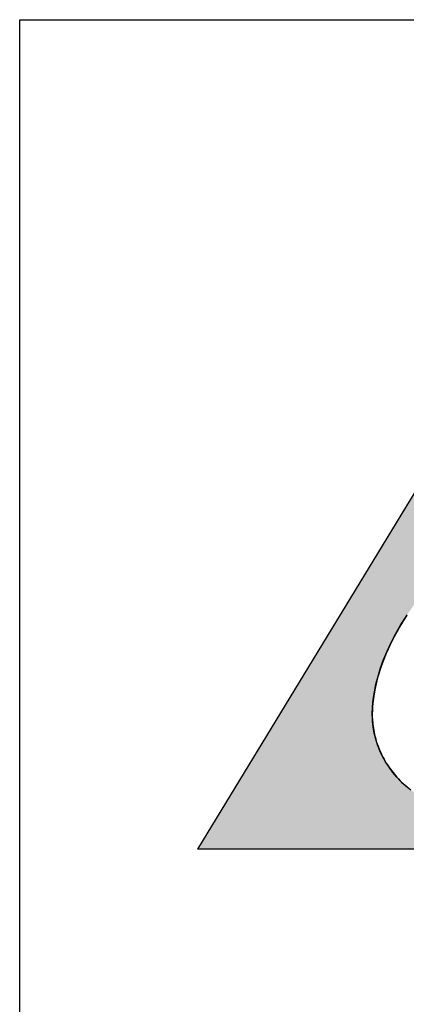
# Model space of a CAD drawing. Extents: x 0 to 841, y 0 to 594.
# Tile 24 of 102: x 601 to 607.52, y 63.38 to 80. Entities that reach past the tile are written whole.
import ezdxf

# ---------------------------------------------------------------- set-up
doc = ezdxf.new("R2010")
doc.units = 0
doc.header["$LTSCALE"] = 46.255
doc.header["$MEASUREMENT"] = 0
doc.layers.get('0').update_dxf_attribs({"linetype": 'CONTINUOUS'})

msp = doc.modelspace()

# ---------------------------------------------------------------- linework, layer by layer
at = {"color": 3, "linetype": 'Continuous'}
for p, q in [((601, 80), (826, 80)), ((601, 15), (601, 80))]:
    msp.add_line(p, q, dxfattribs=at)
at = {"color": 4, "linetype": 'Continuous'}
for p, q in [((610.69001, 76.99666), (604, 66)), ((607.53296, 69.95071), (607.38833, 69.71466)), ((607.38833, 69.71466), (607.2787, 69.51042)), ((607.2787, 69.51042), (607.18324, 69.30502)), ((607.18324, 69.30502), (607.10281, 69.09905)), ((607.10281, 69.09905), (607.03826, 68.89308)), ((607.03826, 68.89308), (606.99046, 68.68769)), ((606.99046, 68.68769), (606.96028, 68.48347)), ((606.96028, 68.48347), (606.94859, 68.28099)), ((606.94859, 68.28099), (606.94872, 68.26067)), ((606.94872, 68.26067), (606.9491, 68.24083)), ((606.9491, 68.24083), (606.9497, 68.22145)), ((606.9497, 68.22145), (606.95049, 68.20253)), ((606.95049, 68.20253), (606.95793, 68.10585)), ((606.95793, 68.10585), (606.97231, 68.007)), ((606.97231, 68.007), (606.99385, 67.90661)), ((606.99385, 67.90661), (607.02279, 67.80532)), ((607.02279, 67.80532), (607.05937, 67.70374)), ((607.05937, 67.70374), (607.09584, 67.61934)), ((607.09584, 67.61934), (607.13791, 67.53554)), ((607.13791, 67.53554), (607.18571, 67.45272)), ((607.18571, 67.45272), (607.23937, 67.37124)), ((607.23937, 67.37124), (607.29902, 67.29146)), ((607.29902, 67.29146), (607.3648, 67.21375)), ((607.3648, 67.21375), (607.43666, 67.13889)), ((607.43666, 67.13889), (607.51503, 67.06765)), ((607.51503, 67.06765), (607.59985, 67.00048)), ((617.34673, 66), (604, 66))]:
    msp.add_line(p, q, dxfattribs=at)
for points in [[(607.53417, 69.95256), (607.47475, 69.85942), (607.41877, 69.76704), (607.36618, 69.6755), (607.31697, 69.58485), (607.2711, 69.49515), (607.22851, 69.40646), (607.18918, 69.31881), (607.15304, 69.23223), (607.12004, 69.14675), (607.09014, 69.06239), (607.06326, 68.97917), (607.03936, 68.89709), (607.01837, 68.81615), (607.00024, 68.73635), (606.98492, 68.6577), (606.97235, 68.58017), (606.96247, 68.50375), (606.95525, 68.42843), (606.95064, 68.35418), (606.94859, 68.28099)], [(607.57316, 67.02062), (607.49195, 67.08764), (607.41628, 67.1591), (607.3648, 67.21375), (607.29525, 67.29622), (607.23156, 67.38246), (607.17386, 67.47223), (607.12232, 67.56522), (607.07711, 67.66104), (607.03844, 67.7592), (607.00651, 67.85911), (606.98151, 67.96005), (606.96359, 68.06115), (606.95284, 68.16143), (606.95049, 68.20253), (606.94859, 68.28099), (606.9534, 68.40318), (606.96537, 68.52829), (606.98469, 68.65641), (607.01159, 68.78762), (607.04632, 68.92195), (607.08913, 69.05942), (607.14028, 69.19999), (607.20003, 69.34362), (607.26863, 69.49017), (607.3463, 69.63949), (607.43322, 69.79136), (607.52954, 69.94548)], [(606.95049, 68.20253), (606.9518, 68.17709), (606.95435, 68.14233), (606.95777, 68.10735), (606.96206, 68.07219), (606.96724, 68.03691), (606.9733, 68.00154), (606.98023, 67.96613), (606.98803, 67.93073), (606.9967, 67.89537), (607.00623, 67.86009), (607.01661, 67.82493), (607.02784, 67.78993), (607.0399, 67.7551), (607.0528, 67.7205), (607.06651, 67.68613), (607.08103, 67.65203), (607.09636, 67.61823), (607.11248, 67.58474), (607.12938, 67.55159), (607.14706, 67.5188), (607.16551, 67.48638), (607.18471, 67.45434), (607.20467, 67.42272), (607.22536, 67.39151), (607.2468, 67.36074), (607.26896, 67.33041), (607.29185, 67.30054), (607.31546, 67.27113), (607.33978, 67.2422), (607.3648, 67.21375)], [(607.3648, 67.21375), (607.3916, 67.18463), (607.42024, 67.15511), (607.44981, 67.12624), (607.48028, 67.09804), (607.51165, 67.07054), (607.54388, 67.04374)]]:
    msp.add_lwpolyline(points, dxfattribs=at)
msp.add_arc((608.61255, 68.28217), 1.66397, 180.040573, 182.743347, dxfattribs=at)
for points in [[(604, 66.00001), (610.69001, 76.99666), (608.06173, 70.63553)], [(607.87103, 70.41207), (604, 66.00001), (608.06173, 70.63553)], [(607.69432, 70.18349), (604, 66.00001), (607.87103, 70.41207)], [(607.53296, 69.95071), (604, 66.00001), (607.69432, 70.18349)], [(607.38833, 69.71466), (604, 66.00001), (607.53296, 69.95071)], [(607.2787, 69.51042), (604, 66.00001), (607.38833, 69.71466)], [(607.18324, 69.30502), (604, 66.00001), (607.2787, 69.51042)], [(607.10281, 69.09905), (604, 66.00001), (607.18324, 69.30502)], [(607.03826, 68.89308), (604, 66.00001), (607.10281, 69.09905)], [(606.99046, 68.68769), (604, 66.00001), (607.03826, 68.89308)], [(606.96028, 68.48347), (604, 66.00001), (606.99046, 68.68769)], [(606.94859, 68.28099), (604, 66.00001), (606.96028, 68.48347)], [(606.94872, 68.26067), (604, 66.00001), (606.94859, 68.28099)], [(606.9491, 68.24083), (604, 66.00001), (606.94872, 68.26067)], [(606.9497, 68.22145), (604, 66.00001), (606.9491, 68.24083)], [(606.95049, 68.20253), (604, 66.00001), (606.9497, 68.22145)], [(606.95793, 68.10585), (604, 66.00001), (606.95049, 68.20253)], [(606.97231, 68.007), (604, 66.00001), (606.95793, 68.10585)], [(606.99385, 67.90661), (604, 66.00001), (606.97231, 68.007)], [(607.02279, 67.80532), (604, 66.00001), (606.99385, 67.90661)], [(607.05937, 67.70374), (604, 66.00001), (607.02279, 67.80532)], [(607.09584, 67.61934), (604, 66.00001), (607.05937, 67.70374)], [(607.13791, 67.53554), (604, 66.00001), (607.09584, 67.61934)], [(607.18571, 67.45272), (604, 66.00001), (607.13791, 67.53554)], [(607.23937, 67.37124), (604, 66.00001), (607.18571, 67.45272)], [(607.29902, 67.29146), (604, 66.00001), (607.23937, 67.37124)], [(607.3648, 67.21375), (604, 66.00001), (607.29902, 67.29146)], [(607.43666, 67.13889), (604, 66.00001), (607.3648, 67.21375)], [(607.51503, 67.06765), (604, 66.00001), (607.43666, 67.13889)], [(607.59985, 67.00048), (604, 66.00001), (607.51503, 67.06765)], [(607.69102, 66.93782), (604, 66.00001), (607.59985, 67.00048)], [(607.78846, 66.88011), (604, 66.00001), (607.69102, 66.93782)], [(607.8921, 66.82782), (604, 66.00001), (607.78846, 66.88011)], [(608.00184, 66.78138), (604, 66.00001), (607.8921, 66.82782)], [(608.11761, 66.74124), (604, 66.00001), (608.00184, 66.78138)], [(608.23932, 66.70785), (604, 66.00001), (608.11761, 66.74124)], [(608.36689, 66.68165), (604, 66.00001), (608.23932, 66.70785)], [(608.96944, 66.65878), (609.18162, 66.68362), (604, 66.00001)], [(604, 66.00001), (609.18162, 66.68362), (617.34673, 66.00001)], [(608.50024, 66.6631), (604, 66.00001), (608.36689, 66.68165)], [(608.63927, 66.65263), (604, 66.00001), (608.50024, 66.6631)], [(608.75968, 66.64985), (608.96944, 66.65878), (604, 66.00001)], [(608.66896, 66.65139), (604, 66.00001), (608.63927, 66.65263)], [(608.69898, 66.65053), (604, 66.00001), (608.66896, 66.65139)], [(608.72926, 66.65001), (604, 66.00001), (608.69898, 66.65053)], [(608.75968, 66.64985), (604, 66.00001), (608.72926, 66.65001)]]:
    msp.add_solid(points, dxfattribs=at)

doc.saveas('drawing.dxf')
